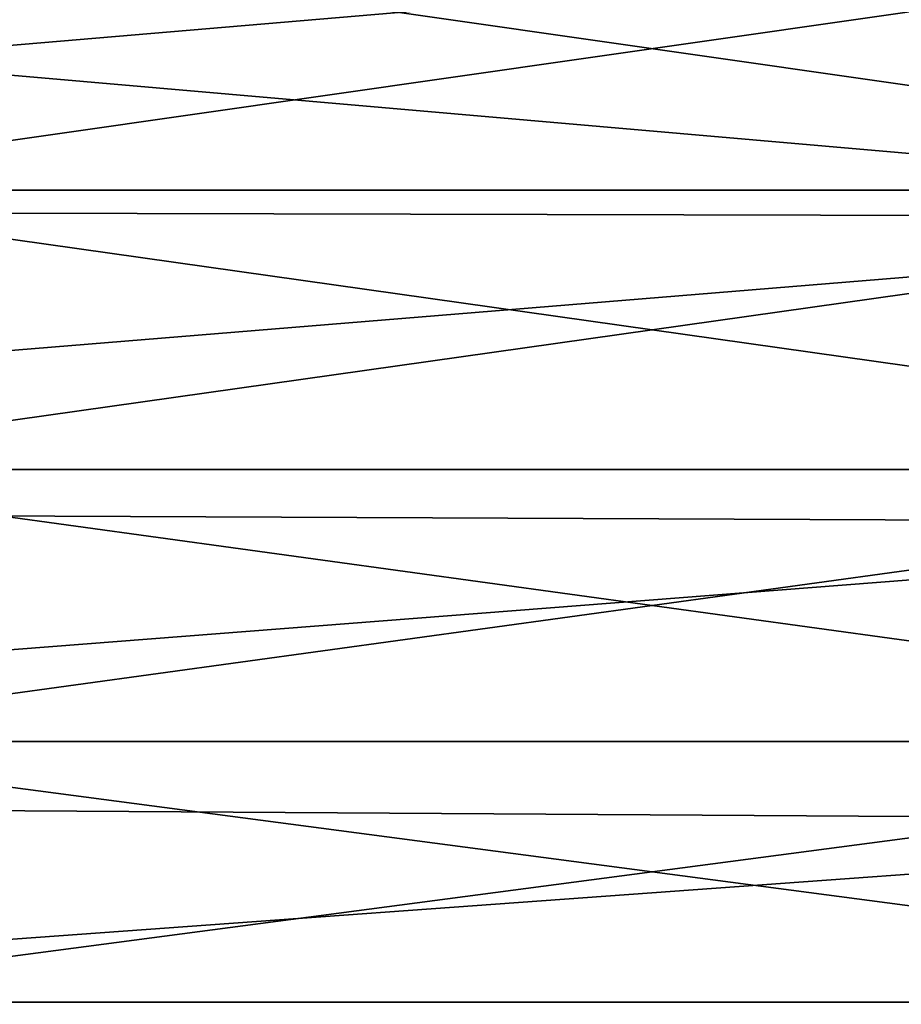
# Model space of a CAD drawing. Header units: metres. Extents: x 59 to 135, y -85 to 115.
# Tile 137 of 256: x 89.31 to 96.89, y 18.56 to 27.03. Entities that reach past the tile are written whole.
import ezdxf

# ---------------------------------------------------------------- set-up
doc = ezdxf.new("R2010")
doc.units = ezdxf.units.M
doc.layers.add('solid_20_404_502_XXX', color=7, linetype='CONTINUOUS')

msp = doc.modelspace()

# ---------------------------------------------------------------- linework, layer by layer
at = {"layer": 'solid_20_404_502_XXX'}
for points in [[(103.25, 25.329863, -22.844482), (72.691422, 25.402737, -22.852882), (72.652985, 28, -23)], [(103.25, 25.329863, -22.844482), (72.652985, 28, -23), (103.25, 28, -23)], [(103.25, 28, 23), (72.652985, 28, 23), (72.691422, 25.402805, 22.85289)], [(103.25, 25.329863, 22.844482), (103.25, 28, 23), (72.691422, 25.402805, 22.85289)], [(103.25, 25.562048, 20.858006), (86.25, 25.562119, 20.858), (86.25, 28, 21)], [(103.25, 25.562048, 20.858006), (86.25, 28, 21), (103.25, 28, 21)], [(103.25, 28, -21), (86.25, 28, -21), (86.25, 25.562119, -20.858)], [(103.25, 25.562048, -20.858006), (103.25, 28, -21), (86.25, 25.562119, -20.858)], [(103.25, 25.562048, -20.858006), (86.25, 25.562119, -20.858), (86.25, 23.156908, -20.433903)], [(103.25, 23.157066, 20.433943), (86.25, 23.156908, 20.433903), (86.25, 25.562119, 20.858)], [(103.25, 25.562048, 20.858006), (103.25, 23.157066, 20.433943), (86.25, 25.562119, 20.858)], [(103.25, 23.157066, -20.433943), (103.25, 25.562048, -20.858006), (86.25, 23.156908, -20.433903)], [(103.25, 25.329863, 22.844482), (72.691422, 25.402805, 22.85289), (72.729469, 22.832335, 22.411943)], [(103.25, 25.329863, -22.844482), (72.729477, 22.83193, -22.41185), (72.691422, 25.402737, -22.852882)], [(103.25, 22.695835, 22.380032), (103.25, 25.329863, 22.844482), (72.729469, 22.832335, 22.411943)], [(103.25, 25.329863, -22.844482), (103.25, 22.695835, -22.380032), (72.729477, 22.83193, -22.41185)], [(103.25, 23.157066, -20.433943), (86.25, 23.156908, -20.433903), (86.25, 20.817673, -19.733549)], [(103.25, 20.817577, -19.733545), (103.25, 23.157066, -20.433943), (86.25, 20.817673, -19.733549)], [(103.25, 23.157066, 20.433943), (103.25, 20.817577, 19.733545), (86.25, 23.156908, 20.433903)], [(103.25, 20.817577, 19.733545), (86.25, 20.817673, 19.733549), (86.25, 23.156908, 20.433903)], [(103.25, 22.695835, 22.380032), (72.729469, 22.832335, 22.411943), (72.766533, 20.328066, 21.682745)], [(103.25, 22.695835, -22.380032), (72.766541, 20.327589, -21.682575), (72.729477, 22.83193, -22.41185)], [(103.25, 20.133537, 21.61293), (103.25, 22.695835, 22.380032), (72.766533, 20.328066, 21.682745)], [(103.25, 22.695835, -22.380032), (103.25, 20.133537, -21.61293), (72.766541, 20.327589, -21.682575)], [(103.25, 20.817577, -19.733545), (86.25, 20.817673, -19.733549), (86.25, 18.575357, -18.766357)], [(103.25, 18.575216, 18.766285), (86.25, 18.575357, 18.766357), (86.25, 20.817673, 19.733549)], [(103.25, 20.817577, 19.733545), (103.25, 18.575216, 18.766285), (86.25, 20.817673, 19.733549)], [(103.25, 18.575216, -18.766285), (103.25, 20.817577, -19.733545), (86.25, 18.575357, -18.766357)], [(103.25, 20.133537, 21.61293), (72.766533, 20.328066, 21.682745), (72.802109, 17.924751, 20.675816)], [(103.25, 20.133537, -21.61293), (72.802116, 17.924334, -20.675611), (72.766541, 20.327589, -21.682575)], [(103.25, 17.677618, 20.553551), (103.25, 20.133537, 21.61293), (72.802109, 17.924751, 20.675816)], [(103.25, 20.133537, -21.61293), (103.25, 17.677618, -20.553551), (72.802116, 17.924334, -20.675611)], [(103.25, 18.575216, -18.766285), (86.25, 18.575357, -18.766357), (86.25, 16.460344, -17.545261)], [(103.25, 16.460312, 17.545244), (86.25, 16.460344, 17.545261), (86.25, 18.575357, 18.766357)], [(103.25, 18.575216, 18.766285), (103.25, 16.460312, 17.545244), (86.25, 18.575357, 18.766357)], [(103.25, 16.460312, -17.545244), (103.25, 18.575216, -18.766285), (86.25, 16.460344, -17.545261)]]:
    msp.add_3dface(points, dxfattribs=at)

doc.saveas('drawing.dxf')
